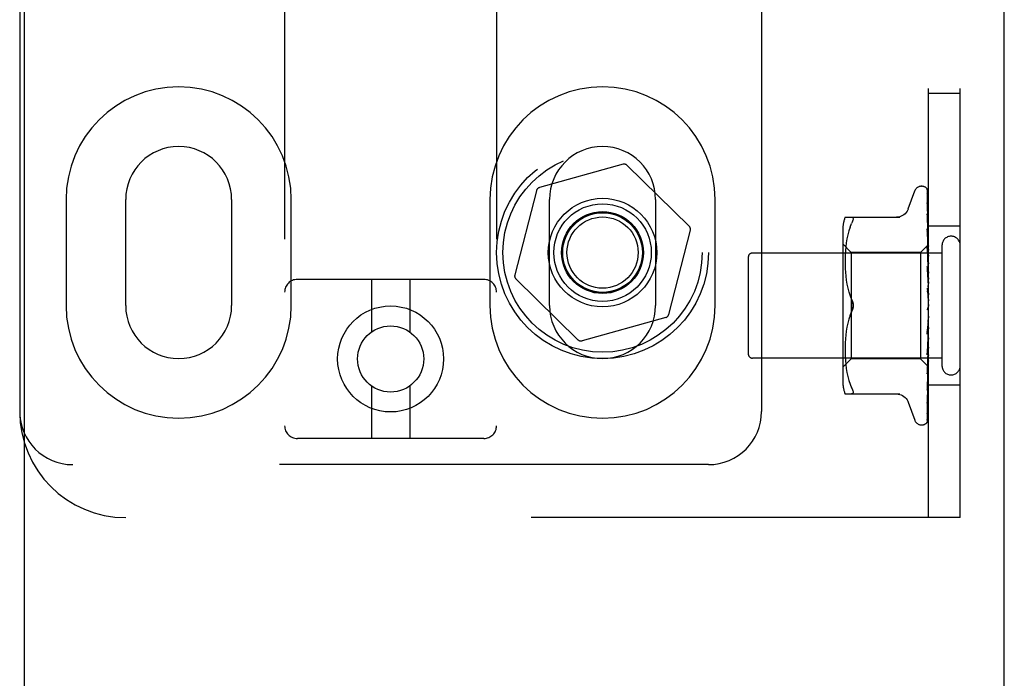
# Model space of a CAD drawing. Header units: inches. Extents: x 0 to 184, y 0 to 119.
# Tile 12 of 115: x 84.68 to 87, y 41.67 to 43.22. Entities that reach past the tile are written whole.
import ezdxf

# ---------------------------------------------------------------- set-up
doc = ezdxf.new("R2010")
doc.units = ezdxf.units.IN
doc.header["$LTSCALE"] = 10.121375
doc.header["$MEASUREMENT"] = 0
doc.linetypes.add('HIDDEN', pattern=[0.2, 0.1, -0.1])
doc.layers.get('0').update_dxf_attribs({"linetype": 'CONTINUOUS'})
doc.layers.add('DEFAULT_2', color=8, linetype='HIDDEN')
doc.layers.add('DOOR_ASSEMBLY', color=7, linetype='CONTINUOUS')

msp = doc.modelspace()

# ---------------------------------------------------------------- linework, layer by layer
at = {"color": 3, "linetype": 'Continuous'}
msp.add_line((86.9985, 10.9026), (86.9985, 78.6946), dxfattribs=at)
at = {"layer": 'DEFAULT_2', "color": 8, "linetype": 'HIDDEN'}
for p, q in [((85.3008, 47.7658), (85.3008, 42.2653)), ((85.8008, 47.7658), (85.8008, 42.2653)), ((86.8195, 42.0486), (86.8195, 47.5486)), ((86.8945, 42.0486), (86.8945, 47.5486)), ((84.6758, 47.2986), (84.6758, 42.2986)), ((86.4258, 47.2986), (86.4258, 42.2986)), ((86.8945, 43.0486), (86.8195, 43.0486)), ((86.0991, 42.8818), (85.9017, 42.8267)), ((86.2552, 42.7359), (86.1088, 42.8793)), ((85.8947, 42.8195), (85.8437, 42.621)), ((86.772, 42.7766), (86.7874, 42.8189)), ((86.803, 42.8299), (86.8039, 42.8299)), ((86.8169, 42.8202), (86.8188, 42.6914)), ((86.8169, 42.811), (86.8188, 42.6863)), ((86.8169, 42.8092), (86.8188, 42.6862)), ((84.7852, 42.7986), (84.7852, 42.5486)), ((84.9258, 42.5486), (84.9258, 42.7986)), ((85.1758, 42.7986), (85.1758, 42.5486)), ((85.3164, 42.5486), (85.3164, 42.7986)), ((85.7852, 42.7986), (85.7852, 42.5486)), ((85.9258, 42.5486), (85.9258, 42.7986)), ((86.1758, 42.7986), (86.1758, 42.5486)), ((86.3164, 42.5486), (86.3164, 42.7986)), ((86.8169, 42.7928), (86.8169, 42.7923)), ((86.8169, 42.7923), (86.8188, 42.6762)), ((86.8169, 42.7894), (86.8188, 42.676)), ((86.8169, 42.7649), (86.8169, 42.7648)), ((86.8169, 42.7648), (86.8188, 42.6615)), ((86.8177, 42.7588), (86.8169, 42.7648)), ((86.623, 42.7569), (86.7523, 42.7569)), ((86.6348, 42.7339), (86.6384, 42.7424)), ((86.817, 42.7606), (86.8169, 42.7609)), ((86.8169, 42.7609), (86.8188, 42.6612)), ((86.8185, 42.7517), (86.8177, 42.7588)), ((86.2069, 42.5277), (86.2579, 42.7262)), ((86.6175, 42.7282), (86.6175, 42.369)), ((86.6293, 42.7157), (86.6273, 42.7061)), ((86.6318, 42.7251), (86.6293, 42.7157)), ((86.6349, 42.7339), (86.6318, 42.725)), ((86.8169, 42.7293), (86.8169, 42.7294)), ((86.8169, 42.7294), (86.8188, 42.6427)), ((86.8181, 42.718), (86.8169, 42.7293)), ((86.8169, 42.7246), (86.8188, 42.6423)), ((86.8189, 42.7099), (86.8181, 42.718)), ((86.8945, 42.7361), (86.8195, 42.7361)), ((86.6375, 42.6739), (86.6175, 42.6939)), ((86.6258, 42.6966), (86.6247, 42.6872)), ((86.6273, 42.7062), (86.6258, 42.6966)), ((86.8195, 42.6929), (86.8005, 42.6739)), ((86.8195, 42.7036), (86.8189, 42.7099)), ((86.8515, 42.6726), (86.4045, 42.6726)), ((86.6234, 42.6698), (86.6231, 42.6613)), ((86.6239, 42.6784), (86.6234, 42.6696)), ((86.6247, 42.6873), (86.6239, 42.6783)), ((86.8005, 42.6739), (86.6375, 42.6739)), ((86.6375, 42.6739), (86.6375, 42.4234)), ((86.8005, 42.6739), (86.8005, 42.4234)), ((86.8169, 42.6872), (86.8169, 42.6875)), ((86.8169, 42.6875), (86.8188, 42.6205)), ((86.8185, 42.6702), (86.8169, 42.6872)), ((86.8169, 42.682), (86.8188, 42.62)), ((86.8195, 42.6592), (86.8185, 42.6702)), ((86.8188, 42.6914), (86.8188, 42.6915)), ((86.8188, 42.6914), (86.8188, 42.6914)), ((86.8195, 42.6893), (86.8188, 42.6864)), ((86.8188, 42.6862), (86.8188, 42.6864)), ((86.8188, 42.6863), (86.8188, 42.6862)), ((86.8195, 42.6808), (86.8188, 42.6763)), ((86.8188, 42.676), (86.8188, 42.6763)), ((86.8188, 42.6762), (86.8188, 42.676)), ((86.8195, 42.6724), (86.8188, 42.676)), ((86.8515, 42.6906), (86.8515, 42.4066)), ((86.3945, 42.6626), (86.3945, 42.4346)), ((86.6231, 42.6614), (86.623, 42.6529)), ((86.623, 42.6531), (86.6231, 42.6445)), ((86.8195, 42.6674), (86.8188, 42.6616)), ((86.8188, 42.6612), (86.8188, 42.6616)), ((86.8188, 42.6615), (86.8188, 42.6612)), ((86.8195, 42.6561), (86.8188, 42.6612)), ((86.8195, 42.6498), (86.8188, 42.6428)), ((86.6231, 42.6447), (86.6234, 42.6359)), ((86.6234, 42.6361), (86.6239, 42.627)), ((86.6239, 42.6272), (86.6247, 42.618)), ((86.8169, 42.6402), (86.8169, 42.6405)), ((86.8169, 42.6405), (86.8188, 42.5956)), ((86.8169, 42.6402), (86.8195, 42.6107)), ((86.8169, 42.6345), (86.8188, 42.595)), ((86.8188, 42.6423), (86.8188, 42.6428)), ((86.8188, 42.6427), (86.8188, 42.6424)), ((86.8195, 42.636), (86.8188, 42.6424)), ((86.8195, 42.6285), (86.8188, 42.6206)), ((85.7708, 42.6103), (85.3308, 42.6103)), ((85.5058, 42.6103), (85.5058, 42.4865)), ((85.5958, 42.6103), (85.5958, 42.4865)), ((85.8464, 42.6114), (85.9928, 42.468)), ((86.6247, 42.6181), (86.6258, 42.6086)), ((86.6258, 42.6088), (86.6273, 42.5992)), ((86.6273, 42.5994), (86.6293, 42.5899)), ((86.8188, 42.6203), (86.8188, 42.6206)), ((86.8188, 42.6205), (86.8188, 42.6201)), ((86.8188, 42.62), (86.8188, 42.6203)), ((86.8195, 42.6127), (86.8188, 42.6201)), ((86.8195, 42.6043), (86.8188, 42.5958)), ((86.6292, 42.59), (86.6317, 42.5806)), ((86.6317, 42.5807), (86.6348, 42.5718)), ((86.8169, 42.59), (86.8195, 42.56)), ((86.8169, 42.5835), (86.8179, 42.5754)), ((86.8188, 42.595), (86.8188, 42.5958)), ((86.8188, 42.5956), (86.8188, 42.5953)), ((86.8195, 42.587), (86.8188, 42.5953)), ((86.8195, 42.5782), (86.8188, 42.5693)), ((86.6348, 42.5718), (86.6384, 42.5632)), ((86.6348, 42.5254), (86.6384, 42.534)), ((86.818, 42.5423), (86.818, 42.5423)), ((86.8185, 42.543), (86.8186, 42.5431)), ((86.8186, 42.5431), (86.8187, 42.5432)), ((86.8187, 42.5432), (86.8188, 42.5433)), ((86.8195, 42.5509), (86.8188, 42.5421)), ((86.8188, 42.5433), (86.8189, 42.5434)), ((86.8195, 42.5326), (86.8188, 42.5415)), ((86.8195, 42.5451), (86.8193, 42.5447)), ((86.1999, 42.5206), (86.0025, 42.4655)), ((86.6293, 42.5074), (86.6273, 42.4979)), ((86.6317, 42.5166), (86.6292, 42.5073)), ((86.8188, 42.5148), (86.8169, 42.4816)), ((86.8169, 42.4818), (86.8195, 42.5117)), ((86.8188, 42.5154), (86.8179, 42.5024)), ((86.8195, 42.5236), (86.8188, 42.515)), ((86.8188, 42.5154), (86.8188, 42.5145)), ((86.8188, 42.5148), (86.8188, 42.515)), ((86.8195, 42.5058), (86.8188, 42.5145)), ((86.6258, 42.4886), (86.6247, 42.4791)), ((86.6273, 42.498), (86.6258, 42.4884)), ((86.8179, 42.5024), (86.8169, 42.4878)), ((86.8188, 42.4894), (86.8169, 42.4384)), ((86.8188, 42.4889), (86.8169, 42.4327)), ((86.8195, 42.4971), (86.8188, 42.4892)), ((86.8188, 42.4894), (86.8188, 42.4888)), ((86.8188, 42.4889), (86.8188, 42.4892)), ((86.8195, 42.4805), (86.8188, 42.4888)), ((86.6234, 42.4613), (86.6231, 42.4525)), ((86.6239, 42.4702), (86.6234, 42.4611)), ((86.6247, 42.4793), (86.6239, 42.47)), ((86.8169, 42.4816), (86.8169, 42.4818)), ((86.8188, 42.4657), (86.8169, 42.3932)), ((86.8188, 42.4653), (86.8169, 42.388)), ((86.8177, 42.4413), (86.8195, 42.4619)), ((86.8195, 42.4726), (86.8188, 42.4656)), ((86.8188, 42.4657), (86.8188, 42.4652)), ((86.8188, 42.4653), (86.8188, 42.4656)), ((86.8195, 42.4577), (86.8188, 42.4652)), ((86.6231, 42.4527), (86.623, 42.4441)), ((86.623, 42.4443), (86.6231, 42.4358)), ((86.8188, 42.445), (86.8169, 42.3536)), ((86.8188, 42.4446), (86.8169, 42.3492)), ((86.8169, 42.433), (86.8177, 42.4413)), ((86.8195, 42.4507), (86.8188, 42.4449)), ((86.8188, 42.445), (86.8188, 42.4446)), ((86.8188, 42.4446), (86.8188, 42.4449)), ((86.8195, 42.4381), (86.8188, 42.4446)), ((86.8515, 42.4246), (86.4045, 42.4246)), ((86.6375, 42.4234), (86.6175, 42.4034)), ((86.6231, 42.436), (86.6234, 42.4275)), ((86.6234, 42.4276), (86.6239, 42.4188)), ((86.6239, 42.4189), (86.6247, 42.4099)), ((86.8005, 42.4234), (86.6375, 42.4234)), ((86.8188, 42.4051), (86.8005, 42.4234)), ((86.8169, 42.4327), (86.8169, 42.433)), ((86.8188, 42.4281), (86.8169, 42.321)), ((86.8188, 42.4278), (86.8169, 42.3176)), ((86.8188, 42.4155), (86.8169, 42.2968)), ((86.8188, 42.4153), (86.8169, 42.2944)), ((86.8185, 42.4045), (86.8195, 42.4152)), ((86.8195, 42.4325), (86.8188, 42.428)), ((86.8188, 42.4281), (86.8188, 42.4278)), ((86.8188, 42.4278), (86.8188, 42.428)), ((86.8195, 42.4226), (86.8188, 42.4278)), ((86.8195, 42.4184), (86.8188, 42.4155)), ((86.8188, 42.4155), (86.8188, 42.4153)), ((86.8188, 42.4153), (86.8188, 42.4155)), ((86.8195, 42.4116), (86.8188, 42.4153)), ((86.6247, 42.41), (86.6258, 42.4006)), ((86.6258, 42.4006), (86.6273, 42.391)), ((86.6273, 42.3911), (86.6293, 42.3815)), ((86.8188, 42.4078), (86.8169, 42.2804)), ((86.8188, 42.4078), (86.8188, 42.4077)), ((86.8188, 42.4077), (86.8188, 42.4078)), ((86.8195, 42.4044), (86.8188, 42.4051)), ((86.8188, 42.4051), (86.8188, 42.4051)), ((86.6293, 42.3815), (86.6318, 42.3721)), ((86.6318, 42.3722), (86.6349, 42.3633)), ((86.8169, 42.388), (86.8169, 42.3883)), ((86.8181, 42.3598), (86.8189, 42.3674)), ((86.8189, 42.3674), (86.8195, 42.3734)), ((85.5058, 42.3591), (85.5058, 42.2353)), ((85.5958, 42.3591), (85.5958, 42.2353)), ((86.6348, 42.3633), (86.6384, 42.3549)), ((86.8169, 42.3492), (86.8169, 42.3493)), ((86.8945, 42.3611), (86.8195, 42.3611)), ((86.623, 42.3403), (86.7523, 42.3403)), ((86.6397, 42.3405), (86.6384, 42.3403)), ((86.772, 42.3206), (86.7874, 42.2783)), ((86.8169, 42.3174), (86.8177, 42.3229)), ((86.8169, 42.321), (86.8169, 42.3208)), ((86.8169, 42.3176), (86.8169, 42.3175)), ((86.8169, 42.3175), (86.8169, 42.3174)), ((86.8169, 42.2944), (86.8168, 42.2937)), ((86.803, 42.2674), (86.8039, 42.2674)), ((86.8152, 42.2719), (86.8153, 42.2719)), ((85.7708, 42.2353), (85.3308, 42.2353)), ((86.3008, 42.1736), (84.8008, 42.1736)), ((86.8945, 42.0486), (84.9258, 42.0486))]:
    msp.add_line(p, q, dxfattribs=at)
for points in [[(86.8161, 42.8225), (86.8161, 42.8225), (86.8161, 42.8226), (86.8161, 42.8225), (86.8162, 42.8224), (86.8163, 42.8221), (86.8165, 42.8217), (86.8167, 42.8212), (86.8168, 42.8207), (86.8169, 42.8201), (86.8169, 42.8196)], [(86.8195, 42.8164), (86.8195, 42.8166), (86.8192, 42.8173), (86.8189, 42.8179), (86.8186, 42.8185), (86.8183, 42.8191), (86.818, 42.8197), (86.8177, 42.8202), (86.8174, 42.8207), (86.8171, 42.8211), (86.8169, 42.8215), (86.8166, 42.8218), (86.8161, 42.8225)], [(86.8162, 42.823), (86.8164, 42.8226), (86.8166, 42.8221), (86.8167, 42.8215), (86.8169, 42.8209), (86.8169, 42.8202)], [(86.8195, 42.8132), (86.8192, 42.8148), (86.8187, 42.8164), (86.8183, 42.818), (86.8178, 42.8194), (86.8172, 42.8208), (86.8167, 42.8221), (86.8162, 42.823)], [(86.8168, 42.8104), (86.8167, 42.8105), (86.8167, 42.8106), (86.8166, 42.8107), (86.8167, 42.8106), (86.8168, 42.8103), (86.8168, 42.81), (86.8169, 42.8095), (86.8169, 42.8092)], [(86.8168, 42.8121), (86.8168, 42.8119), (86.8169, 42.8114), (86.8169, 42.811)], [(86.8195, 42.7983), (86.8193, 42.8), (86.8189, 42.8023), (86.8184, 42.8045), (86.818, 42.8066), (86.8176, 42.8087), (86.8171, 42.8107), (86.8168, 42.8121)], [(86.817, 42.8099), (86.8169, 42.8103), (86.8168, 42.8104)], [(86.8195, 42.8047), (86.8194, 42.8049), (86.8192, 42.8056), (86.8189, 42.8063), (86.8186, 42.8069), (86.8184, 42.8075), (86.8181, 42.8081), (86.8178, 42.8086), (86.8175, 42.8091), (86.817, 42.8099)], [(86.8195, 42.8188), (86.8192, 42.8198), (86.8188, 42.8207), (86.8187, 42.8208)], [(86.8169, 42.7898), (86.8169, 42.7899), (86.8168, 42.7899), (86.8169, 42.7899), (86.8169, 42.7896), (86.8169, 42.7894)], [(86.8195, 42.7744), (86.8193, 42.7764), (86.8189, 42.7793), (86.8185, 42.7822), (86.8181, 42.7851), (86.8176, 42.788), (86.8172, 42.7908), (86.8169, 42.7927)], [(86.8175, 42.7885), (86.8172, 42.789), (86.8171, 42.7894), (86.8169, 42.7897), (86.8169, 42.7898)], [(86.8195, 42.7838), (86.8194, 42.7843), (86.819, 42.7851), (86.8187, 42.7859), (86.8184, 42.7866), (86.818, 42.7873), (86.8175, 42.7885)], [(86.7718, 42.7761), (86.771, 42.7742), (86.7693, 42.771), (86.7672, 42.7679), (86.7647, 42.7652), (86.7618, 42.7627), (86.7587, 42.7607), (86.7553, 42.7591), (86.7517, 42.7579), (86.7481, 42.7572), (86.7444, 42.7569)], [(86.6384, 42.7569), (86.6397, 42.7568), (86.6407, 42.7562), (86.6414, 42.7554), (86.6418, 42.7543), (86.6419, 42.753), (86.6418, 42.7515), (86.6414, 42.7497), (86.6407, 42.7476), (86.6397, 42.7451), (86.6384, 42.7424)], [(86.8195, 42.7545), (86.8193, 42.7551), (86.8189, 42.756), (86.8186, 42.7568), (86.8182, 42.7576), (86.8179, 42.7583), (86.8176, 42.759), (86.8174, 42.7596), (86.8171, 42.7601), (86.817, 42.7605), (86.817, 42.7606)], [(86.8195, 42.7425), (86.8193, 42.7447), (86.8185, 42.7517)], [(86.818, 42.7213), (86.8177, 42.7219), (86.8175, 42.7226), (86.8172, 42.7232), (86.8171, 42.7237), (86.817, 42.7241), (86.8169, 42.7244), (86.8169, 42.7246)], [(86.8195, 42.7178), (86.8194, 42.7183), (86.819, 42.719), (86.8187, 42.7198), (86.818, 42.7213)], [(86.8195, 42.6928), (86.8193, 42.6925), (86.8192, 42.6922), (86.819, 42.6919), (86.8188, 42.6915)], [(86.8195, 42.6925), (86.8193, 42.6922), (86.819, 42.6919), (86.8189, 42.6917), (86.8188, 42.6916), (86.8188, 42.6915), (86.8188, 42.6914)], [(86.8188, 42.6767), (86.8181, 42.6781), (86.8178, 42.6789), (86.8175, 42.6796), (86.8173, 42.6803), (86.8171, 42.6809), (86.817, 42.6815), (86.8169, 42.6819), (86.8169, 42.682)], [(86.8195, 42.6919), (86.8193, 42.6916), (86.819, 42.6915), (86.8189, 42.6914), (86.8188, 42.6914), (86.8188, 42.6914), (86.8188, 42.6914)], [(86.8195, 42.691), (86.8193, 42.6912), (86.8192, 42.6913), (86.819, 42.6914), (86.8188, 42.6914)], [(86.8195, 42.6879), (86.8193, 42.6875), (86.819, 42.6871), (86.8189, 42.6868), (86.8188, 42.6866), (86.8188, 42.6864), (86.8188, 42.6863)], [(86.8195, 42.686), (86.8193, 42.6859), (86.819, 42.6859), (86.8189, 42.6859), (86.8188, 42.686), (86.8188, 42.6862)], [(86.8195, 42.6842), (86.8193, 42.6847), (86.8192, 42.6853), (86.819, 42.6857), (86.8188, 42.6862)], [(86.8195, 42.6783), (86.8193, 42.6778), (86.819, 42.6774), (86.8189, 42.677), (86.8188, 42.6766), (86.8188, 42.6763), (86.8188, 42.6762)], [(86.8195, 42.6751), (86.8192, 42.6759), (86.8188, 42.6767)], [(86.8195, 42.6753), (86.8193, 42.6753), (86.819, 42.6754), (86.8189, 42.6755), (86.8188, 42.6757), (86.8188, 42.676)], [(86.8195, 42.664), (86.8193, 42.6635), (86.819, 42.663), (86.8189, 42.6625), (86.8188, 42.662), (86.8188, 42.6616), (86.8188, 42.6615)], [(86.8195, 42.6599), (86.8193, 42.66), (86.819, 42.6602), (86.8189, 42.6605), (86.8188, 42.6608), (86.8188, 42.6612)], [(86.8195, 42.628), (86.8195, 42.6281), (86.8191, 42.6287), (86.8188, 42.6293), (86.8185, 42.6299), (86.8182, 42.6306), (86.8179, 42.6312), (86.8176, 42.6319), (86.8173, 42.6325), (86.8171, 42.6333), (86.817, 42.6339), (86.8169, 42.6345)], [(86.8195, 42.6456), (86.8193, 42.645), (86.819, 42.6444), (86.8189, 42.6438), (86.8188, 42.6433), (86.8188, 42.6428), (86.8188, 42.6427)], [(86.8195, 42.6405), (86.8193, 42.6408), (86.819, 42.6411), (86.8189, 42.6414), (86.8188, 42.6419), (86.8188, 42.6423)], [(86.8195, 42.6236), (86.8193, 42.623), (86.819, 42.6224), (86.8189, 42.6218), (86.8188, 42.6212), (86.8188, 42.6206), (86.8188, 42.6205)], [(86.8195, 42.6178), (86.8193, 42.6182), (86.8191, 42.6185), (86.8189, 42.6189), (86.8188, 42.6194), (86.8188, 42.6198), (86.8188, 42.62)], [(86.8195, 42.5782), (86.8194, 42.5783), (86.8192, 42.5787), (86.819, 42.5791), (86.8187, 42.5795), (86.8184, 42.5799), (86.8182, 42.5803), (86.8179, 42.5807), (86.8176, 42.5813), (86.8174, 42.5819), (86.8172, 42.5825), (86.817, 42.5832), (86.8169, 42.5836)], [(86.8195, 42.5989), (86.8193, 42.5983), (86.819, 42.5977), (86.8189, 42.5971), (86.8188, 42.5965), (86.8188, 42.5959), (86.8188, 42.5956)], [(86.8195, 42.5926), (86.8193, 42.5931), (86.819, 42.5936), (86.8189, 42.5941), (86.8188, 42.5946), (86.8188, 42.595)], [(86.6384, 42.5632), (86.639, 42.5619), (86.6396, 42.5606), (86.6401, 42.5592), (86.6405, 42.5578), (86.6409, 42.5563), (86.6413, 42.5547), (86.6416, 42.5532), (86.6417, 42.5516), (86.6419, 42.5501), (86.6419, 42.5486)], [(86.6419, 42.5486), (86.6418, 42.551), (86.6415, 42.5534), (86.641, 42.5559), (86.6404, 42.5584), (86.6395, 42.5608), (86.6384, 42.5632)], [(86.8179, 42.5754), (86.8185, 42.5703), (86.8188, 42.5681)], [(86.8195, 42.5724), (86.8193, 42.5718), (86.819, 42.5712), (86.8189, 42.5706), (86.8188, 42.57), (86.8188, 42.5694), (86.8188, 42.5688)], [(86.8188, 42.5681), (86.8188, 42.5687), (86.8188, 42.5693)], [(86.8195, 42.5658), (86.8193, 42.5664), (86.819, 42.5669), (86.8189, 42.5675), (86.8188, 42.5681)], [(86.6384, 42.534), (86.6348, 42.5254), (86.6317, 42.5165)], [(86.6384, 42.534), (86.6395, 42.5364), (86.6404, 42.5388), (86.641, 42.5413), (86.6415, 42.5438), (86.6418, 42.5462), (86.6419, 42.5486)], [(86.6404, 42.5391), (86.6398, 42.5373), (86.6392, 42.5356), (86.6384, 42.534)], [(86.6419, 42.5486), (86.6418, 42.5467), (86.6417, 42.5448), (86.6414, 42.5428), (86.6409, 42.5409)], [(86.818, 42.5423), (86.8178, 42.542), (86.8176, 42.5416), (86.8173, 42.5411), (86.8172, 42.5406), (86.817, 42.54), (86.8169, 42.5394), (86.8169, 42.5388), (86.8169, 42.5382)], [(86.8193, 42.5447), (86.8191, 42.5443), (86.8189, 42.5438), (86.8187, 42.5434), (86.8184, 42.543), (86.8182, 42.5426), (86.818, 42.5423)], [(86.8188, 42.5433), (86.8187, 42.5433), (86.8187, 42.5432), (86.8186, 42.5431), (86.8184, 42.5429), (86.8182, 42.5426), (86.818, 42.5423)], [(86.818, 42.5423), (86.818, 42.5424), (86.8181, 42.5425), (86.8182, 42.5426), (86.8183, 42.5427)], [(86.8183, 42.5428), (86.8184, 42.5429), (86.8185, 42.543)], [(86.8193, 42.5447), (86.8193, 42.5445), (86.819, 42.544), (86.8189, 42.5434), (86.8188, 42.5427), (86.8188, 42.5421), (86.8188, 42.5415)], [(86.8195, 42.5384), (86.8193, 42.539), (86.819, 42.5396), (86.8189, 42.5402), (86.8188, 42.5408), (86.8188, 42.5414), (86.8188, 42.5421)], [(86.8189, 42.5434), (86.8189, 42.5435), (86.819, 42.5435), (86.8191, 42.5437), (86.8192, 42.5438), (86.8193, 42.544), (86.8195, 42.5441), (86.8195, 42.5443)], [(86.8195, 42.5179), (86.8193, 42.5174), (86.819, 42.5168), (86.8189, 42.5163), (86.8188, 42.5157), (86.8188, 42.5154)], [(86.8195, 42.5114), (86.8193, 42.512), (86.819, 42.5126), (86.8189, 42.5132), (86.8188, 42.5138), (86.8188, 42.5144), (86.8188, 42.5148)], [(86.8169, 42.4878), (86.8169, 42.4879), (86.817, 42.4886), (86.8172, 42.4892), (86.8174, 42.4899), (86.8176, 42.4905), (86.8179, 42.4911), (86.8182, 42.4917), (86.8185, 42.4922), (86.8191, 42.4932)], [(86.8195, 42.4917), (86.8193, 42.4913), (86.819, 42.4909), (86.8189, 42.4904), (86.8188, 42.4899), (86.8188, 42.4894)], [(86.8195, 42.4857), (86.8193, 42.4863), (86.819, 42.4869), (86.8189, 42.4875), (86.8188, 42.4881), (86.8188, 42.4887), (86.8188, 42.4889)], [(86.8191, 42.4932), (86.8194, 42.4937), (86.8195, 42.4939)], [(86.8195, 42.4677), (86.8193, 42.4674), (86.819, 42.467), (86.8189, 42.4666), (86.8188, 42.4662), (86.8188, 42.4657)], [(86.8195, 42.4622), (86.8193, 42.4629), (86.819, 42.4634), (86.8189, 42.464), (86.8188, 42.4646), (86.8188, 42.4651), (86.8188, 42.4653)], [(86.8169, 42.4384), (86.8169, 42.4385), (86.817, 42.4391), (86.8171, 42.4397), (86.8173, 42.4404), (86.8176, 42.4412), (86.8179, 42.4419), (86.8182, 42.4426)], [(86.8182, 42.4426), (86.8189, 42.4439), (86.8192, 42.4446), (86.8195, 42.4452)], [(86.8195, 42.4465), (86.8193, 42.4463), (86.819, 42.4461), (86.8189, 42.4458), (86.8188, 42.4454), (86.8188, 42.445)], [(86.8195, 42.4419), (86.8193, 42.4425), (86.819, 42.4431), (86.8189, 42.4436), (86.8188, 42.4441), (86.8188, 42.4445), (86.8188, 42.4446)], [(86.8195, 42.4291), (86.8193, 42.429), (86.819, 42.4289), (86.8189, 42.4287), (86.8188, 42.4284), (86.8188, 42.4281)], [(86.8195, 42.4255), (86.8193, 42.426), (86.819, 42.4265), (86.8189, 42.427), (86.8188, 42.4274), (86.8188, 42.4277), (86.8188, 42.4278)], [(86.8195, 42.416), (86.8193, 42.416), (86.819, 42.416), (86.8189, 42.4159), (86.8188, 42.4157), (86.8188, 42.4155)], [(86.8195, 42.4135), (86.8193, 42.4139), (86.819, 42.4143), (86.8189, 42.4147), (86.8188, 42.415), (86.8188, 42.4153), (86.8188, 42.4153)], [(86.8188, 42.4051), (86.8169, 42.276), (86.8169, 42.2756), (86.8168, 42.2752), (86.8168, 42.2749), (86.8167, 42.2745), (86.8166, 42.2741), (86.8164, 42.2738), (86.8163, 42.2735), (86.8162, 42.2732), (86.816, 42.2729), (86.8158, 42.2726), (86.8156, 42.2724), (86.8155, 42.2722), (86.8154, 42.272), (86.8153, 42.2719), (86.8152, 42.2719), (86.8152, 42.2719)], [(86.8169, 42.3883), (86.8172, 42.3914), (86.8185, 42.4045)], [(86.8169, 42.3932), (86.8169, 42.3935), (86.817, 42.394), (86.8172, 42.3945), (86.8174, 42.3952), (86.8177, 42.3959), (86.818, 42.3967)], [(86.818, 42.3967), (86.8188, 42.3983), (86.8191, 42.3991), (86.8195, 42.4), (86.8195, 42.4001)], [(86.8195, 42.409), (86.8193, 42.4086), (86.8192, 42.4083), (86.819, 42.408), (86.8188, 42.4078)], [(86.8195, 42.4076), (86.8193, 42.4078), (86.819, 42.4079), (86.8189, 42.4079), (86.8188, 42.4079), (86.8188, 42.4078)], [(86.8195, 42.4064), (86.8193, 42.4067), (86.819, 42.407), (86.8189, 42.4073), (86.8188, 42.4075), (86.8188, 42.4077), (86.8188, 42.4077)], [(86.8195, 42.4055), (86.8193, 42.406), (86.8192, 42.4065), (86.819, 42.4071), (86.8188, 42.4077)], [(86.8195, 42.4046), (86.8193, 42.4047), (86.8192, 42.4048), (86.819, 42.405), (86.8188, 42.4051)], [(86.6384, 42.3549), (86.6397, 42.3521), (86.6407, 42.3497), (86.6414, 42.3476), (86.6418, 42.3457), (86.6419, 42.3442), (86.6418, 42.3429)], [(86.8169, 42.3493), (86.8172, 42.352), (86.8181, 42.3598)], [(86.8169, 42.3536), (86.8169, 42.3536), (86.8169, 42.3537), (86.8169, 42.3539), (86.817, 42.3543), (86.8172, 42.3547), (86.8174, 42.3553), (86.8177, 42.3559), (86.818, 42.3566), (86.8187, 42.3581)], [(86.8187, 42.3581), (86.819, 42.3589), (86.8193, 42.3597), (86.8195, 42.3602)], [(86.6397, 42.3405), (86.6407, 42.341), (86.6414, 42.3418), (86.6418, 42.3429)], [(86.7444, 42.3403), (86.7481, 42.34), (86.7517, 42.3393), (86.7553, 42.3382), (86.7587, 42.3365), (86.7618, 42.3345), (86.7647, 42.3321), (86.7672, 42.3293), (86.7693, 42.3263), (86.771, 42.323), (86.7718, 42.3211)], [(86.8169, 42.3208), (86.8169, 42.3209), (86.817, 42.3211), (86.8171, 42.3214), (86.8173, 42.3218), (86.8175, 42.3224), (86.8178, 42.323), (86.8181, 42.3236), (86.8184, 42.3244), (86.8188, 42.3252), (86.8191, 42.326), (86.8195, 42.3269), (86.8195, 42.3271)], [(86.8177, 42.3229), (86.8181, 42.3261), (86.8185, 42.3293), (86.8189, 42.3325), (86.8193, 42.3357), (86.8195, 42.3378)], [(86.8168, 42.2937), (86.8172, 42.2954), (86.8176, 42.2978), (86.818, 42.3003), (86.8185, 42.3028), (86.8189, 42.3054), (86.8193, 42.308), (86.8195, 42.3098)], [(86.8168, 42.2959), (86.8168, 42.2959), (86.8168, 42.2958), (86.8168, 42.2959), (86.8169, 42.2961), (86.817, 42.2964), (86.8173, 42.2969), (86.8178, 42.2979)], [(86.8178, 42.2979), (86.8181, 42.2985), (86.8184, 42.2991), (86.8187, 42.2998), (86.819, 42.3005), (86.8193, 42.3012), (86.8195, 42.3019)], [(86.8151, 42.2717), (86.8159, 42.2725), (86.8168, 42.2737), (86.8175, 42.2748), (86.8181, 42.276), (86.8186, 42.2772), (86.8191, 42.2785), (86.8195, 42.2801)], [(86.8156, 42.2722), (86.8157, 42.2723), (86.8158, 42.2725), (86.8159, 42.2726), (86.8161, 42.2728), (86.8162, 42.273), (86.8164, 42.2732), (86.8166, 42.2734), (86.8167, 42.2736), (86.8169, 42.2738), (86.8171, 42.274), (86.8173, 42.2743), (86.8175, 42.2745), (86.8176, 42.2748), (86.8178, 42.2751), (86.818, 42.2754), (86.8182, 42.2756), (86.8183, 42.2759), (86.8185, 42.2763), (86.8187, 42.2766), (86.8188, 42.2769), (86.819, 42.2773), (86.8192, 42.2776), (86.8193, 42.278), (86.8195, 42.2783), (86.8195, 42.2786)], [(86.8165, 42.2795), (86.8164, 42.2795), (86.8165, 42.2795), (86.8165, 42.2797), (86.8167, 42.2799), (86.8172, 42.2807)], [(86.8169, 42.2816), (86.8169, 42.2812), (86.8168, 42.2806), (86.8167, 42.2802), (86.8166, 42.2798), (86.8165, 42.2796), (86.8165, 42.2795)], [(86.8166, 42.2787), (86.817, 42.2798), (86.8175, 42.2814), (86.8179, 42.2831), (86.8184, 42.2849), (86.8188, 42.2868), (86.8192, 42.2887), (86.8195, 42.2904)], [(86.8169, 42.2804), (86.8169, 42.2798), (86.8168, 42.2792), (86.8166, 42.2787), (86.8166, 42.2787)], [(86.8169, 42.2968), (86.8169, 42.2964), (86.8168, 42.2961), (86.8168, 42.2959)], [(86.8172, 42.2807), (86.8175, 42.2812), (86.8178, 42.2817), (86.8181, 42.2823), (86.8184, 42.2829), (86.8187, 42.2835), (86.819, 42.2842), (86.8193, 42.2849), (86.8195, 42.2855)], [(86.8153, 42.2719), (86.8154, 42.272), (86.8156, 42.2722)]]:
    msp.add_lwpolyline(points, dxfattribs=at)
for centre, radius in [((86.0508, 42.6736), 0.25), ((86.0508, 42.6736), 0.235), ((86.0508, 42.6736), 0.128), ((86.0508, 42.6736), 0.115), ((86.0508, 42.6736), 0.0965), ((86.0508, 42.6736), 0.095), ((86.0508, 42.6736), 0.094), ((86.0508, 42.6736), 0.084), ((85.5508, 42.4228), 0.125), ((85.5508, 42.4228), 0.078)]:
    msp.add_circle(centre, radius, dxfattribs=at)
for centre, radius, start, end in [((85.0508, 42.7986), 0.2656, 0, 180), ((86.0508, 42.7986), 0.2656, 0, 180), ((85.0508, 42.7986), 0.125, 0, 180), ((86.0508, 42.7986), 0.125, 0, 180), ((86.1018, 42.8721), 0.01, 45.598, 105.5937), ((85.9044, 42.817), 0.01, 105.5983, 165.5941), ((86.803, 42.8132), 0.0167, 90, 160), ((86.8039, 42.8132), 0.0167, 27.1488, 90), ((86.6951, 42.7282), 0.0776, 157.9239, 180), ((86.2482, 42.7287), 0.01, 345.5987, 45.5935), ((86.873, 42.6906), 0.0215, 0, 180), ((86.4045, 42.6626), 0.01, 90, 180), ((85.3308, 42.5803), 0.03, 90, 180), ((85.7708, 42.5803), 0.03, 0, 90), ((85.8534, 42.6185), 0.01, 165.5987, 225.5935), ((85.0508, 42.5486), 0.2656, 180, 360), ((85.0508, 42.5486), 0.125, 180, 360), ((86.0508, 42.5486), 0.2656, 180, 360), ((86.0508, 42.5486), 0.125, 180, 360), ((86.1972, 42.5302), 0.01, 285.5983, 345.5941), ((85.9998, 42.4751), 0.01, 225.598, 285.5937), ((86.4045, 42.4346), 0.01, 180, 270), ((86.873, 42.4066), 0.0215, 180, 360), ((86.6951, 42.369), 0.0776, 180, 202.0761), ((84.9258, 42.2986), 0.25, 180, 270), ((84.8008, 42.2986), 0.125, 180, 270), ((86.3008, 42.2986), 0.125, 270, 360), ((86.803, 42.284), 0.0167, 200, 270), ((85.3308, 42.2653), 0.03, 180, 270), ((85.7708, 42.2653), 0.03, 270, 360), ((86.8039, 42.284), 0.0167, 270, 312.2353)]:
    msp.add_arc(centre, radius, start, end, dxfattribs=at)
at = {"layer": 'DOOR_ASSEMBLY', "color": 3, "linetype": 'Continuous'}
msp.add_line((84.686, 75.9446), (84.686, 13.6526), dxfattribs=at)

doc.saveas('drawing.dxf')
